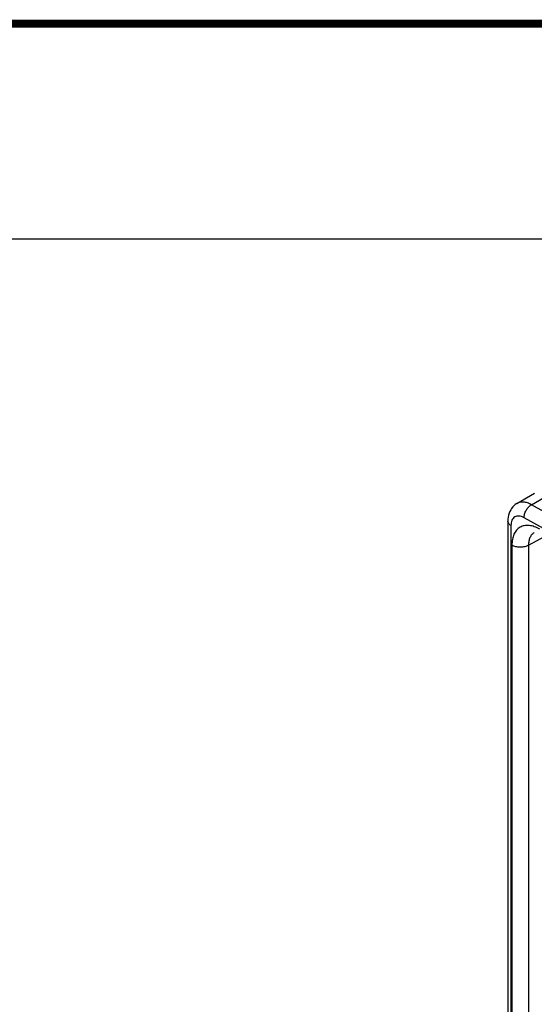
# Model space of a CAD drawing. Header units: inches. Extents: x 0 to 22, y 0 to 17.
# Tile 30 of 64: x 6.5 to 7.8, y 14 to 16.5. Entities that reach past the tile are written whole.
import ezdxf

# ---------------------------------------------------------------- set-up
doc = ezdxf.new("R2010")
doc.units = ezdxf.units.IN
doc.header["$LTSCALE"] = 1.21
doc.header["$MEASUREMENT"] = 0
doc.layers.get('0').update_dxf_attribs({"linetype": 'CONTINUOUS'})

msp = doc.modelspace()

# ---------------------------------------------------------------- linework, layer by layer
at = {"color": 2, "linetype": 'CONTINUOUS'}
for p, q in [((0.4999, 16.5), (9.1249, 16.5)), ((0.4999, 15.9531), (9.1249, 15.9531))]:
    msp.add_line(p, q, dxfattribs=at)
at = {"color": 7, "linetype": 'CONTINUOUS'}
for p, q in [((7.7242, 15.2804), (7.7691, 15.3068)), ((7.7609, 15.2773), (7.8056, 15.3036)), ((8.8566, 14.6668), (7.7609, 15.2773)), ((8.8735, 14.6138), (7.7423, 15.2442)), ((7.7011, 15.2353), (7.7011, 12.8589)), ((7.709, 15.2242), (7.709, 12.8479)), ((7.7535, 15.1741), (7.7955, 15.1971)), ((7.7113, 15.1742), (7.7113, 12.8953)), ((7.7535, 15.1741), (7.7535, 12.8952))]:
    msp.add_line(p, q, dxfattribs=at)
at = {"color": 7, "linetype": 'CONTINUOUS', "const_width": 0.02}
msp.add_lwpolyline([(21.5, 16.5), (0.5, 16.5)], dxfattribs=at)
at = {"color": 7, "linetype": 'CONTINUOUS'}
msp.add_lwpolyline([(7.7242, 15.2804), (7.7235, 15.28), (7.7199, 15.2776), (7.7166, 15.2748), (7.7135, 15.2716), (7.7107, 15.268), (7.7082, 15.2642), (7.7061, 15.26), (7.7043, 15.2556), (7.7029, 15.2509), (7.7019, 15.246), (7.7013, 15.2408), (7.7011, 15.2353)], dxfattribs=at)
for points, knots in [([(7.7609, 15.2773), (7.7577, 15.2791), (7.7512, 15.2821), (7.7414, 15.2843), (7.7322, 15.2839), (7.7266, 15.2819), (7.7242, 15.2804)], [0, 0, 0, 0, 0.289211, 0.548219, 0.781567, 1, 1, 1, 1]), ([(7.7423, 15.2442), (7.7423, 15.2473), (7.7433, 15.2539), (7.7473, 15.2632), (7.7531, 15.2714), (7.7582, 15.2757), (7.7609, 15.2773)], [0, 0, 0, 0, 0.238009, 0.500551, 0.762793, 1, 1, 1, 1]), ([(7.7423, 15.2442), (7.7402, 15.2453), (7.7361, 15.2472), (7.7297, 15.2486), (7.7238, 15.2484), (7.7185, 15.2464), (7.7142, 15.2426), (7.7112, 15.2375), (7.7093, 15.2312), (7.709, 15.2266), (7.709, 15.2242)], [0, 0, 0, 0, 0.143944, 0.272845, 0.38905, 0.498005, 0.607319, 0.724484, 0.854683, 1, 1, 1, 1]), ([(7.709, 15.2242), (7.7067, 15.2255), (7.7029, 15.2285), (7.7011, 15.2332), (7.7011, 15.2353)], [0, 0, 0, 0, 0.550744, 1, 1, 1, 1]), ([(7.782, 15.215), (7.7776, 15.2176), (7.7689, 15.2217), (7.7554, 15.2249), (7.7428, 15.2246), (7.7316, 15.2206), (7.7225, 15.2129), (7.7159, 15.2021), (7.712, 15.1889), (7.7113, 15.1793), (7.7113, 15.1742)], [0, 0, 0, 0, 0.144845, 0.274462, 0.391077, 0.499995, 0.608914, 0.725534, 0.855155, 1, 1, 1, 1]), ([(7.7682, 15.2063), (7.7659, 15.205), (7.7614, 15.2014), (7.7567, 15.1938), (7.754, 15.1845), (7.7535, 15.1777), (7.7535, 15.1741)], [0, 0, 0, 0, 0.217952, 0.450686, 0.709717, 1, 1, 1, 1]), ([(7.7535, 15.1741), (7.7505, 15.1724), (7.7435, 15.1699), (7.7324, 15.1687), (7.7212, 15.1699), (7.7143, 15.1725), (7.7113, 15.1742)], [0, 0, 0, 0, 0.237759, 0.500549, 0.76304, 1, 1, 1, 1])]:
    msp.add_open_spline(points, degree=3, knots=knots, dxfattribs=at)

doc.saveas('drawing.dxf')
